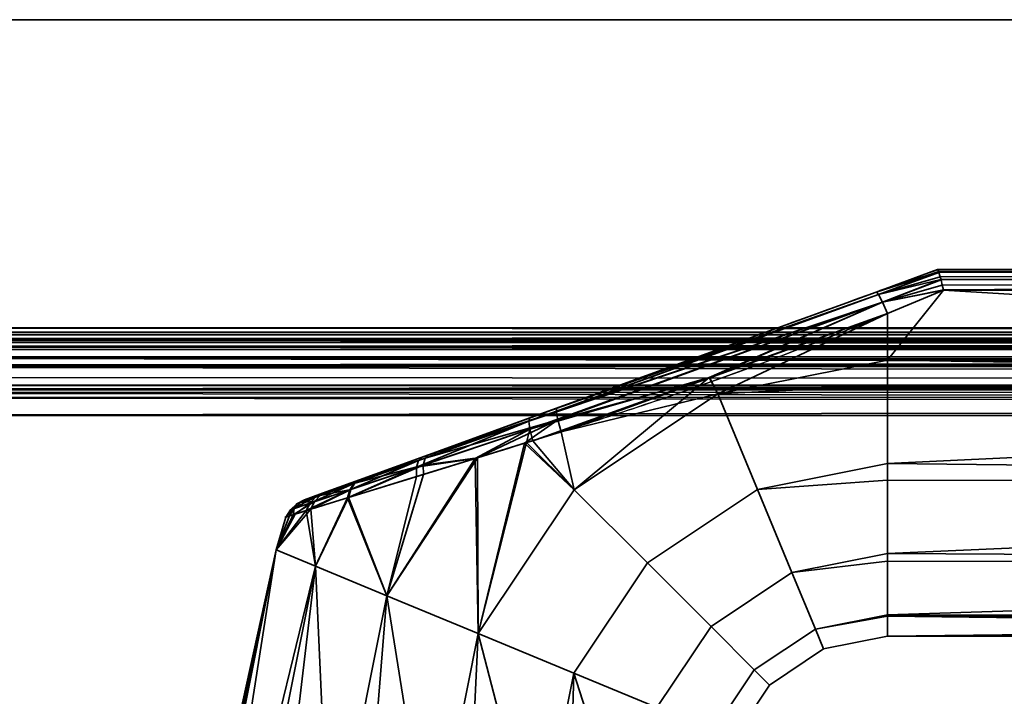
# Model space of a CAD drawing. Header units: millimetres. Extents: x -625 to 3725, y -115 to 86.
# Tile 79 of 256: x -371 to -312, y 45 to 86. Entities that reach past the tile are written whole.
import ezdxf

# ---------------------------------------------------------------- set-up
doc = ezdxf.new("R2010")
doc.units = ezdxf.units.MM
doc.layers.add('151', color=7, linetype='Continuous', true_color=0xffffff)

# ---------------------------------------------------------------- blocks, each defined once
blk = doc.blocks.new('UG_SURFACE_001')
at = {"layer": '151', "color": 252, "linetype": 'Continuous', "lineweight": 35}
for points in [[(-625, 86, 2237), (625, 86, 2237), (475, 86, 2087), (-475, 86, 2087)], [(625, -14, 2237), (625, 86, 2237), (-625, 86, 2237), (-625, -14, 2237)], [(-475, -14, 2087), (-475, 86, 2087), (475, 86, 2087), (475, -14, 2087)]]:
    blk.add_3dface(points, dxfattribs=at)
blk = doc.blocks.new('UG_SURFACE_038')
at = {"layer": '151', "color": 31, "linetype": 'Continuous', "lineweight": 35}
for points in [[(461.25, 67.25, 2071.25), (406.25, 67.25, 2016.25), (-406.25, 67.25, 2016.25), (-461.25, 67.25, 2071.25)], [(461.25, -17.75, 2071.25), (461.25, 67.25, 2071.25), (-461.25, 67.25, 2071.25), (-461.25, -17.75, 2071.25)], [(-404.723, 66.86, 2014.724), (-406.25, 67.25, 2016.25), (406.25, 67.25, 2016.25)], [(406.25, 67.25, 2016.25), (404.725, 66.849, 2014.725), (-404.723, 66.86, 2014.724)], [(-403.852, 66.638, 2013.852), (-404.723, 66.86, 2014.724), (404.725, 66.849, 2014.725)], [(-403.852, 66.638, 2013.852), (404.725, 66.849, 2014.725), (403.789, 66.603, 2013.789)], [(403.789, 66.603, 2013.789), (-403.351, 66.203, 2013.351), (-403.852, 66.638, 2013.852)], [(403.789, 66.603, 2013.789), (403.355, 66.2, 2013.355), (-403.351, 66.203, 2013.351)], [(-402.247, 65.245, 2012.247), (-403.351, 66.203, 2013.351), (403.355, 66.2, 2013.355)], [(-402.247, 65.245, 2012.247), (403.355, 66.2, 2013.355), (402.223, 65.149, 2012.223)], [(402.223, 65.149, 2012.223), (-402.213, 65.181, 2012.213), (-402.247, 65.245, 2012.247)], [(-401.497, 63.803, 2011.497), (-402.213, 65.181, 2012.213), (402.223, 65.149, 2012.223)], [(-401.497, 63.803, 2011.497), (402.223, 65.149, 2012.223), (402.093, 65.028, 2012.093)], [(402.093, 65.028, 2012.093), (-401.496, 63.795, 2011.496), (-401.497, 63.803, 2011.497)], [(402.093, 65.028, 2012.093), (401.522, 63.771, 2011.522), (-401.496, 63.795, 2011.496)], [(-401.496, 63.795, 2011.496), (401.522, 63.771, 2011.522), (401.423, 63.554, 2011.423)], [(401.423, 63.554, 2011.423), (-401.25, 62.25, 2011.25), (-401.496, 63.795, 2011.496)], [(401.423, 63.554, 2011.423), (401.25, 62.25, 2011.25), (-401.25, 62.25, 2011.25)], [(401.25, 62.25, 2011.25), (401.25, 5, 2011.25), (-401.25, 5, 2011.25), (-401.25, 62.25, 2011.25)]]:
    blk.add_3dface(points, dxfattribs=at)
blk = doc.blocks.new('UG_SURFACE_039')
at = {"layer": '151', "color": 7, "linetype": 'Continuous', "lineweight": 35}
for points in [[(461.25, 67.5, 2071.25), (-461.25, 67.5, 2071.25), (-461.25, 67.25, 2071.25), (461.25, 67.25, 2071.25)], [(406.25, 67.5, 2016.25), (-406.25, 67.5, 2016.25), (-461.25, 67.5, 2071.25), (461.25, 67.5, 2071.25)], [(-406.25, 67.5, 2016.25), (406.25, 67.5, 2016.25), (404.647, 67.091, 2014.647)], [(404.647, 67.091, 2014.647), (-404.649, 67.079, 2014.649), (-406.25, 67.5, 2016.25)], [(406.25, 67.25, 2016.25), (461.25, 67.25, 2071.25), (-461.25, 67.25, 2071.25), (-406.25, 67.25, 2016.25)], [(404.571, 66.96, 2014.571), (-406.25, 67.25, 2016.25), (-406.24, 67.25, 2016.24)], [(404.571, 66.96, 2014.571), (406.25, 67.25, 2016.25), (-406.25, 67.25, 2016.25)], [(-406.24, 67.25, 2016.24), (404.419, 66.868, 2014.419), (404.571, 66.96, 2014.571)], [(-406.24, 67.25, 2016.24), (-404.42, 66.81, 2014.42), (404.419, 66.868, 2014.419)], [(-403.666, 66.82, 2013.666), (-404.649, 67.079, 2014.649), (404.647, 67.091, 2014.647)], [(402.882, 65.946, 2012.882), (404.419, 66.868, 2014.419), (-404.42, 66.81, 2014.42)], [(402.882, 65.946, 2012.882), (-404.42, 66.81, 2014.42), (-403.976, 66.703, 2013.976)], [(-403.666, 66.82, 2013.666), (404.647, 67.091, 2014.647), (403.732, 66.857, 2013.732)], [(403.732, 66.857, 2013.732), (-403.211, 66.397, 2013.211), (-403.666, 66.82, 2013.666)], [(403.732, 66.857, 2013.732), (403.206, 66.401, 2013.206), (-403.211, 66.397, 2013.211)], [(-403.976, 66.703, 2013.976), (402.732, 65.757, 2012.732), (402.882, 65.946, 2012.882)], [(-403.976, 66.703, 2013.976), (-402.719, 65.773, 2012.719), (402.732, 65.757, 2012.732)], [(-403.211, 66.397, 2013.211), (403.206, 66.401, 2013.206), (402.046, 65.395, 2012.046)], [(402.046, 65.395, 2012.046), (-402.022, 65.294, 2012.022), (-403.211, 66.397, 2013.211)], [(401.894, 64.705, 2011.894), (-402.719, 65.773, 2012.719), (-402.658, 65.729, 2012.658)], [(401.894, 64.705, 2011.894), (402.732, 65.757, 2012.732), (-402.719, 65.773, 2012.719)], [(-402.658, 65.729, 2012.658), (401.632, 64.065, 2011.632), (401.894, 64.705, 2011.894)], [(-402.658, 65.729, 2012.658), (-401.807, 64.544, 2011.807), (401.632, 64.065, 2011.632)], [(402.046, 65.395, 2012.046), (402.011, 65.327, 2012.011), (-402.022, 65.294, 2012.022)], [(-401.885, 65.167, 2011.885), (-402.022, 65.294, 2012.022), (402.011, 65.327, 2012.011)], [(-401.885, 65.167, 2011.885), (402.011, 65.327, 2012.011), (401.26, 63.881, 2011.26)], [(401.26, 63.881, 2011.26), (-401.285, 63.847, 2011.285), (-401.885, 65.167, 2011.885)], [(-401.807, 64.544, 2011.807), (-401.635, 64.066, 2011.635), (401.632, 64.065, 2011.632)], [(401.424, 63.558, 2011.424), (-401.635, 64.066, 2011.635), (-401.367, 63.324, 2011.367)], [(401.424, 63.558, 2011.424), (401.632, 64.065, 2011.632), (-401.635, 64.066, 2011.635)], [(401.26, 63.881, 2011.26), (401.258, 63.872, 2011.258), (-401.285, 63.847, 2011.285)], [(-401.182, 63.619, 2011.182), (-401.285, 63.847, 2011.285), (401.258, 63.872, 2011.258)], [(-401.182, 63.619, 2011.182), (401.258, 63.872, 2011.258), (401, 62.25, 2011)], [(-401.367, 63.324, 2011.367), (401.25, 62.25, 2011.25), (401.424, 63.558, 2011.424)], [(-401.367, 63.324, 2011.367), (-401.25, 62.25, 2011.25), (401.25, 62.25, 2011.25)], [(401, 62.25, 2011), (-401, 62.25, 2011), (-401.182, 63.619, 2011.182)], [(401.25, 5, 2011.25), (401.25, 62.25, 2011.25), (-401.25, 62.25, 2011.25), (-401.25, 5, 2011.25)], [(-401, 5, 2011), (-401, 62.25, 2011), (401, 62.25, 2011), (401, 5, 2011)]]:
    blk.add_3dface(points, dxfattribs=at)
blk = doc.blocks.new('UG_SURFACE_051')
at = {"layer": '151', "color": 32, "linetype": 'Continuous', "lineweight": 35}
for points in [[(-319.684, 69.659, 1116.438), (-316, 71, 1115.949), (-316, 71, 1092.051), (-319.684, 69.659, 1091.562)], [(-319.684, 69.659, 1091.562), (-315.998, 71, 1092), (-315.93, 70.888, 1091.34)], [(-319.684, 69.659, 1091.562), (-316, 71, 1092.051), (-315.998, 71, 1092)], [(-315.93, 70.888, 1116.66), (-315.998, 71, 1116), (-319.684, 69.659, 1116.438)], [(-315.998, 71, 1116), (-316, 71, 1115.949), (-319.684, 69.659, 1116.438)], [(-319.684, 69.659, 1091.562), (-315.93, 70.888, 1091.34), (-315.919, 70.853, 1091.277)], [(-315.919, 70.853, 1116.723), (-315.93, 70.888, 1116.66), (-319.684, 69.659, 1116.438)], [(-221, 71, 1116), (-221, 71, 1092), (-316, 71, 1092.051), (-316, 71, 1115.949)], [(-221, 71, 1092), (-315.998, 71, 1092), (-316, 71, 1092.051)], [(-316, 71, 1115.949), (-315.998, 71, 1116), (-221, 71, 1116)], [(-315.93, 70.888, 1091.34), (-315.998, 71, 1092), (-221, 71, 1092)], [(-221, 71, 1116), (-315.998, 71, 1116), (-315.93, 70.888, 1116.66)], [(-221, 71, 1092), (-315.919, 70.853, 1091.277), (-315.93, 70.888, 1091.34)], [(-315.93, 70.888, 1116.66), (-315.919, 70.853, 1116.723), (-221, 71, 1116)], [(-315.913, 70.835, 1091.243), (-315.919, 70.853, 1091.277), (-221, 71, 1092)], [(-221, 71, 1116), (-315.919, 70.853, 1116.723), (-315.913, 70.835, 1116.757)], [(-221, 71, 1092), (-221, 70.847, 1091.236), (-315.913, 70.835, 1091.243)], [(-315.913, 70.835, 1116.757), (-221, 70.847, 1116.764), (-221, 71, 1116)], [(-315.919, 70.853, 1091.277), (-319.54, 69.517, 1090.73), (-319.684, 69.659, 1091.562)], [(-319.684, 69.659, 1116.438), (-319.54, 69.517, 1117.27), (-315.919, 70.853, 1116.723)], [(-319.54, 69.517, 1090.73), (-315.919, 70.853, 1091.277), (-315.913, 70.835, 1091.243)], [(-315.913, 70.835, 1116.757), (-315.919, 70.853, 1116.723), (-319.54, 69.517, 1117.27)], [(-319.54, 69.517, 1090.73), (-315.913, 70.835, 1091.243), (-315.831, 70.566, 1090.757)], [(-315.831, 70.566, 1117.244), (-315.913, 70.835, 1116.757), (-319.54, 69.517, 1117.27)], [(-319.54, 69.517, 1090.73), (-315.831, 70.566, 1090.757), (-315.794, 70.416, 1090.621)], [(-315.794, 70.416, 1117.379), (-315.831, 70.566, 1117.244), (-319.54, 69.517, 1117.27)], [(-315.794, 70.416, 1090.621), (-319.297, 69.056, 1090.051), (-319.54, 69.517, 1090.73)], [(-319.54, 69.517, 1117.27), (-319.297, 69.056, 1117.949), (-315.794, 70.416, 1117.379)], [(-319.297, 69.056, 1090.051), (-315.794, 70.416, 1090.621), (-315.79, 70.399, 1090.607)], [(-315.79, 70.399, 1117.393), (-315.794, 70.416, 1117.379), (-319.297, 69.056, 1117.949)], [(-319.297, 69.056, 1090.051), (-315.79, 70.399, 1090.607), (-315.711, 70.067, 1090.308)], [(-315.711, 70.067, 1117.692), (-315.79, 70.399, 1117.393), (-319.297, 69.056, 1117.949)], [(-315.831, 70.566, 1090.757), (-315.913, 70.835, 1091.243), (-221, 70.847, 1091.236)], [(-221, 70.846, 1116.768), (-221, 70.847, 1116.764), (-315.913, 70.835, 1116.757)], [(-221, 70.846, 1116.768), (-315.913, 70.835, 1116.757), (-315.831, 70.566, 1117.244)], [(-221, 70.847, 1091.236), (-315.794, 70.416, 1090.621), (-315.831, 70.566, 1090.757)], [(-315.831, 70.566, 1117.244), (-315.794, 70.416, 1117.379), (-221, 70.846, 1116.768)], [(-315.79, 70.399, 1090.607), (-315.794, 70.416, 1090.621), (-221, 70.847, 1091.236)], [(-221, 70.846, 1116.768), (-315.794, 70.416, 1117.379), (-315.79, 70.399, 1117.393)], [(-221, 70.847, 1091.236), (-221, 70.846, 1091.232), (-315.79, 70.399, 1090.607)], [(-221, 70.846, 1091.232), (-221, 70.415, 1090.589), (-315.79, 70.399, 1090.607)], [(-315.79, 70.399, 1117.393), (-221, 70.415, 1117.411), (-221, 70.846, 1116.768)], [(-315.711, 70.067, 1090.308), (-315.79, 70.399, 1090.607), (-221, 70.415, 1090.589)], [(-221, 70.41, 1117.419), (-221, 70.415, 1117.411), (-315.79, 70.399, 1117.393)], [(-221, 70.41, 1117.419), (-315.79, 70.399, 1117.393), (-315.711, 70.067, 1117.692)], [(-221, 70.415, 1090.589), (-315.65, 69.783, 1090.16), (-315.711, 70.067, 1090.308)], [(-315.711, 70.067, 1117.692), (-315.65, 69.783, 1117.84), (-221, 70.41, 1117.419)], [(-315.647, 69.769, 1090.154), (-315.65, 69.783, 1090.16), (-221, 70.415, 1090.589)], [(-221, 70.41, 1117.419), (-315.65, 69.783, 1117.84), (-315.647, 69.769, 1117.846)], [(-221, 70.415, 1090.589), (-221, 70.41, 1090.581), (-315.647, 69.769, 1090.154)], [(-221, 70.41, 1090.581), (-221, 69.769, 1090.154), (-315.647, 69.769, 1090.154)], [(-315.647, 69.769, 1117.846), (-221, 69.769, 1117.846), (-221, 70.41, 1117.419)], [(-315.711, 70.067, 1090.308), (-315.65, 69.783, 1090.16), (-319.297, 69.056, 1090.051)], [(-319.297, 69.056, 1117.949), (-315.65, 69.783, 1117.84), (-315.711, 70.067, 1117.692)], [(-319.297, 69.056, 1090.051), (-315.65, 69.783, 1090.16), (-315.647, 69.769, 1090.154)], [(-315.647, 69.769, 1117.846), (-315.65, 69.783, 1117.84), (-319.297, 69.056, 1117.949)], [(-315.647, 69.769, 1090.154), (-319, 68.361, 1089.648), (-319.297, 69.056, 1090.051)], [(-319.297, 69.056, 1117.949), (-319, 68.361, 1118.352), (-315.647, 69.769, 1117.846)], [(-221, 64.025, 1089), (-319, 65.568, 1089.082), (-315.647, 69.769, 1090.154)], [(-319, 65.568, 1089.082), (-319, 68.361, 1089.648), (-315.647, 69.769, 1090.154)], [(-315.647, 69.769, 1117.846), (-319, 65.568, 1118.918), (-221, 64.025, 1119)], [(-315.647, 69.769, 1117.846), (-319, 68.361, 1118.352), (-319, 65.568, 1118.918)], [(-221, 64.025, 1119), (-221, 69.769, 1117.846), (-315.647, 69.769, 1117.846)], [(-315.647, 69.769, 1090.154), (-221, 69.769, 1090.154), (-221, 64.025, 1089)], [(-319.54, 69.517, 1090.73), (-340.513, 61.9, 1091.085), (-340.451, 62.1, 1091.876)], [(-340.513, 61.9, 1091.085), (-319.54, 69.517, 1090.73), (-319.297, 69.056, 1090.051)], [(-340.451, 62.1, 1091.876), (-319.684, 69.659, 1091.562), (-319.54, 69.517, 1090.73)], [(-338.834, 62.689, 1116.361), (-319.684, 69.659, 1116.438), (-319.684, 69.659, 1091.562), (-340.451, 62.1, 1091.876)], [(-319.297, 69.056, 1117.949), (-319.54, 69.517, 1117.27), (-338.864, 62.488, 1117.182)], [(-338.834, 62.689, 1116.361), (-338.864, 62.488, 1117.182), (-319.54, 69.517, 1117.27)], [(-319.54, 69.517, 1117.27), (-319.684, 69.659, 1116.438), (-338.834, 62.689, 1116.361)], [(-319.297, 69.056, 1090.051), (-340.449, 61.419, 1090.427), (-340.513, 61.9, 1091.085)], [(-340.449, 61.419, 1090.427), (-319.297, 69.056, 1090.051), (-329.691, 64.529, 1089.831)], [(-338.864, 62.488, 1117.182), (-338.767, 61.986, 1117.857), (-319.297, 69.056, 1117.949)], [(-319.297, 69.056, 1117.949), (-338.767, 61.986, 1117.857), (-329.655, 64.501, 1118.304)], [(-319.297, 69.056, 1090.051), (-319, 68.361, 1089.648), (-329.691, 64.529, 1089.831)], [(-329.655, 64.501, 1118.304), (-319, 68.361, 1118.352), (-319.297, 69.056, 1117.949)], [(-329.167, 63.546, 1089.082), (-329.691, 64.529, 1089.831), (-319, 68.361, 1089.648)], [(-319, 68.361, 1118.352), (-329.655, 64.501, 1118.304), (-329.167, 63.546, 1118.918)], [(-319, 68.361, 1089.648), (-319, 65.568, 1089.082), (-329.167, 63.546, 1089.082)], [(-329.167, 63.546, 1118.918), (-319, 65.568, 1118.918), (-319, 68.361, 1118.352)], [(-329.167, 63.546, 1089.082), (-319, 65.568, 1089.082), (-319, 64.051, 1089.242)], [(-319, 64.051, 1118.758), (-319, 65.568, 1118.918), (-329.167, 63.546, 1118.918)], [(-221, 64.025, 1089), (-319, 64.051, 1089.242), (-319, 65.568, 1089.082)], [(-319, 65.568, 1118.918), (-319, 64.051, 1118.758), (-221, 64.025, 1119)], [(-329.691, 64.529, 1089.831), (-340.272, 60.737, 1090.011), (-340.449, 61.419, 1090.427)], [(-337.786, 57.786, 1089.082), (-340.272, 60.737, 1090.011), (-329.691, 64.529, 1089.831)], [(-338.767, 61.986, 1117.857), (-338.559, 61.275, 1118.263), (-329.655, 64.501, 1118.304)], [(-329.167, 63.546, 1118.918), (-329.655, 64.501, 1118.304), (-338.559, 61.275, 1118.263)], [(-329.691, 64.529, 1089.831), (-329.167, 63.546, 1089.082), (-337.786, 57.786, 1089.082)], [(-329.167, 63.546, 1118.918), (-326.793, 57.815, 1118.266), (-319, 59.365, 1118.266), (-319, 64.051, 1118.758)], [(-319, 64.051, 1089.242), (-319, 59.365, 1089.734), (-326.793, 57.815, 1089.734), (-329.167, 63.546, 1089.082)], [(-221, 64.025, 1119), (-319, 64.051, 1118.758), (-319, 59.365, 1118.266)], [(-319, 59.365, 1089.734), (-319, 64.051, 1089.242), (-221, 64.025, 1089)], [(-319, 59.365, 1118.266), (-221, 58.277, 1117.865), (-221, 64.025, 1119)], [(-221, 64.025, 1089), (-221, 58.277, 1090.135), (-319, 59.365, 1089.734)], [(-338.559, 61.275, 1118.263), (-337.786, 57.786, 1118.918), (-329.167, 63.546, 1118.918)], [(-326.793, 57.815, 1089.734), (-333.4, 53.4, 1089.734), (-337.786, 57.786, 1089.082), (-329.167, 63.546, 1089.082)], [(-329.167, 63.546, 1118.918), (-337.786, 57.786, 1118.918), (-333.4, 53.4, 1118.266), (-326.793, 57.815, 1118.266)], [(-350.598, 58.407, 1111.613), (-346.515, 59.894, 1114.336), (-338.834, 62.689, 1116.361), (-346.899, 59.754, 1093.847)], [(-338.834, 62.689, 1116.361), (-340.451, 62.1, 1091.876), (-346.899, 59.754, 1093.847)], [(-338.864, 62.488, 1117.182), (-338.834, 62.689, 1116.361), (-346.515, 59.894, 1114.336)], [(-346.899, 59.754, 1093.847), (-340.451, 62.1, 1091.876), (-340.513, 61.9, 1091.085)], [(-346.515, 59.894, 1114.336), (-346.729, 59.687, 1114.964), (-338.864, 62.488, 1117.182)], [(-338.767, 61.986, 1117.857), (-338.864, 62.488, 1117.182), (-346.729, 59.687, 1114.964)], [(-340.513, 61.9, 1091.085), (-340.449, 61.419, 1090.427), (-347.244, 59.141, 1092.691)], [(-347.244, 59.141, 1092.691), (-347.125, 59.546, 1093.233), (-340.513, 61.9, 1091.085)], [(-347.244, 59.141, 1092.691), (-340.449, 61.419, 1090.427), (-343.726, 59.671, 1091.138)], [(-340.513, 61.9, 1091.085), (-347.125, 59.546, 1093.233), (-346.899, 59.754, 1093.847)], [(-338.767, 61.986, 1117.857), (-346.836, 59.278, 1115.516), (-343.592, 59.716, 1116.839)], [(-346.729, 59.687, 1114.964), (-346.836, 59.278, 1115.516), (-338.767, 61.986, 1117.857)], [(-340.651, 60.62, 1090.135), (-343.726, 59.671, 1091.138), (-340.449, 61.419, 1090.427)], [(-343.592, 59.716, 1116.839), (-340.761, 60.593, 1117.64), (-338.767, 61.986, 1117.857)], [(-340.761, 60.593, 1117.64), (-338.559, 61.275, 1118.263), (-338.767, 61.986, 1117.857)], [(-340.449, 61.419, 1090.427), (-340.272, 60.737, 1090.011), (-340.651, 60.62, 1090.135)], [(-338.559, 61.275, 1118.263), (-340.761, 60.593, 1117.64), (-337.786, 57.786, 1118.918)], [(-343.546, 49.167, 1089.082), (-343.726, 59.671, 1091.138), (-340.651, 60.62, 1090.135)], [(-340.761, 60.593, 1117.64), (-343.592, 59.716, 1116.839), (-343.546, 49.167, 1118.918)], [(-340.651, 60.62, 1090.135), (-337.786, 57.786, 1089.082), (-343.546, 49.167, 1089.082)], [(-343.546, 49.167, 1118.918), (-337.786, 57.786, 1118.918), (-340.761, 60.593, 1117.64)], [(-337.786, 57.786, 1089.082), (-340.651, 60.62, 1090.135), (-340.272, 60.737, 1090.011)], [(-346.899, 59.754, 1093.847), (-352.619, 57.672, 1109.074), (-350.598, 58.407, 1111.613)], [(-352.619, 57.672, 1109.074), (-346.899, 59.754, 1093.847), (-350.654, 58.387, 1096.441)], [(-350.598, 58.407, 1111.613), (-350.941, 58.186, 1112.056), (-346.729, 59.687, 1114.964)], [(-346.836, 59.278, 1115.516), (-346.729, 59.687, 1114.964), (-350.941, 58.186, 1112.056)], [(-350.654, 58.387, 1096.441), (-346.899, 59.754, 1093.847), (-347.125, 59.546, 1093.233)], [(-346.729, 59.687, 1114.964), (-346.515, 59.894, 1114.336), (-350.598, 58.407, 1111.613)], [(-349.026, 51.437, 1116.99), (-343.592, 59.716, 1116.839), (-346.82, 58.716, 1115.926)], [(-343.592, 59.716, 1116.839), (-349.026, 51.437, 1116.99), (-343.546, 49.167, 1118.918)], [(-343.546, 49.167, 1089.082), (-349.026, 51.437, 1091.01), (-343.726, 59.671, 1091.138)], [(-347.241, 58.586, 1092.285), (-343.726, 59.671, 1091.138), (-349.026, 51.437, 1091.01)], [(-343.726, 59.671, 1091.138), (-347.241, 58.586, 1092.285), (-347.244, 59.141, 1092.691)], [(-346.836, 59.278, 1115.516), (-346.82, 58.716, 1115.926), (-343.592, 59.716, 1116.839)], [(-351.387, 57.308, 1095.278), (-351.25, 57.795, 1095.602), (-347.244, 59.141, 1092.691)], [(-347.244, 59.141, 1092.691), (-347.241, 58.586, 1092.285), (-351.387, 57.308, 1095.278)], [(-351.325, 57.327, 1112.784), (-346.82, 58.716, 1115.926), (-346.836, 59.278, 1115.516)], [(-346.836, 59.278, 1115.516), (-351.191, 57.815, 1112.458), (-351.325, 57.327, 1112.784)], [(-347.125, 59.546, 1093.233), (-347.244, 59.141, 1092.691), (-351.25, 57.795, 1095.602)], [(-351.25, 57.795, 1095.602), (-350.999, 58.166, 1096.001), (-347.125, 59.546, 1093.233)], [(-350.941, 58.186, 1112.056), (-351.191, 57.815, 1112.458), (-346.836, 59.278, 1115.516)], [(-347.125, 59.546, 1093.233), (-350.999, 58.166, 1096.001), (-350.654, 58.387, 1096.441)], [(-326.793, 57.815, 1089.734), (-319, 59.365, 1089.734), (-319, 58.376, 1090.305)], [(-319, 58.376, 1117.695), (-319, 59.365, 1118.266), (-326.793, 57.815, 1118.266)], [(-221, 58.277, 1090.135), (-319, 58.376, 1090.305), (-319, 59.365, 1089.734)], [(-319, 59.365, 1118.266), (-319, 58.376, 1117.695), (-221, 58.277, 1117.865)], [(-351.387, 57.308, 1095.278), (-347.241, 58.586, 1092.285), (-349.026, 51.437, 1091.01)], [(-349.026, 51.437, 1116.99), (-346.82, 58.716, 1115.926), (-351.325, 57.327, 1112.784)], [(-350.654, 58.387, 1096.441), (-352.872, 57.58, 1099.384), (-353.967, 57.181, 1102.998), (-353.758, 57.257, 1106.238)], [(-353.758, 57.257, 1106.238), (-352.619, 57.672, 1109.074), (-350.654, 58.387, 1096.441)], [(-350.999, 58.166, 1096.001), (-351.25, 57.795, 1095.602), (-353.628, 56.992, 1098.879)], [(-353.628, 56.992, 1098.879), (-353.291, 57.348, 1099.121), (-350.999, 58.166, 1096.001)], [(-350.999, 58.166, 1096.001), (-353.291, 57.348, 1099.121), (-352.872, 57.58, 1099.384)], [(-352.619, 57.672, 1109.074), (-353.03, 57.441, 1109.363), (-350.941, 58.186, 1112.056)], [(-351.191, 57.815, 1112.458), (-350.941, 58.186, 1112.056), (-353.03, 57.441, 1109.363)], [(-352.872, 57.58, 1099.384), (-350.654, 58.387, 1096.441), (-350.999, 58.166, 1096.001)], [(-350.941, 58.186, 1112.056), (-350.598, 58.407, 1111.613), (-352.619, 57.672, 1109.074)], [(-326.793, 57.815, 1118.266), (-324.726, 52.824, 1115.147), (-319, 53.963, 1115.147), (-319, 58.376, 1117.695)], [(-319, 58.376, 1090.305), (-319, 53.963, 1092.853), (-324.726, 52.824, 1092.853), (-326.793, 57.815, 1089.734)], [(-221, 58.277, 1117.865), (-319, 58.376, 1117.695), (-319, 53.963, 1115.147)], [(-319, 53.963, 1092.853), (-319, 58.376, 1090.305), (-221, 58.277, 1090.135)], [(-319, 53.963, 1115.147), (-221, 53.402, 1114.615), (-221, 58.277, 1117.865)], [(-221, 58.277, 1090.135), (-221, 53.402, 1093.385), (-319, 53.963, 1092.853)], [(-353.291, 57.348, 1099.121), (-353.628, 56.992, 1098.879), (-354.805, 56.594, 1102.889)], [(-354.805, 56.594, 1102.889), (-354.425, 56.943, 1102.941), (-353.291, 57.348, 1099.121)], [(-353.291, 57.348, 1099.121), (-354.425, 56.943, 1102.941), (-353.967, 57.181, 1102.998)], [(-353.758, 57.257, 1106.238), (-354.209, 57.02, 1106.364), (-353.03, 57.441, 1109.363)], [(-353.357, 57.084, 1109.63), (-353.03, 57.441, 1109.363), (-354.209, 57.02, 1106.364)], [(-353.967, 57.181, 1102.998), (-352.872, 57.58, 1099.384), (-353.291, 57.348, 1099.121)], [(-353.858, 56.541, 1098.674), (-353.628, 56.992, 1098.879), (-351.25, 57.795, 1095.602)], [(-351.25, 57.795, 1095.602), (-351.387, 57.308, 1095.278), (-353.858, 56.541, 1098.674)], [(-353.858, 56.541, 1098.674), (-351.387, 57.308, 1095.278), (-353.308, 53.211, 1095.183)], [(-353.03, 57.441, 1109.363), (-352.619, 57.672, 1109.074), (-353.758, 57.257, 1106.238)], [(-353.576, 56.629, 1109.854), (-351.325, 57.327, 1112.784), (-351.191, 57.815, 1112.458)], [(-351.191, 57.815, 1112.458), (-353.357, 57.084, 1109.63), (-353.576, 56.629, 1109.854)], [(-353.308, 53.211, 1112.817), (-351.325, 57.327, 1112.784), (-353.576, 56.629, 1109.854)], [(-353.03, 57.441, 1109.363), (-353.357, 57.084, 1109.63), (-351.191, 57.815, 1112.458)], [(-351.325, 57.327, 1112.784), (-353.308, 53.211, 1112.817), (-349.026, 51.437, 1116.99)], [(-349.026, 51.437, 1091.01), (-353.308, 53.211, 1095.183), (-351.387, 57.308, 1095.278)], [(-333.4, 53.4, 1089.734), (-337.815, 46.793, 1089.734), (-343.546, 49.167, 1089.082), (-337.786, 57.786, 1089.082)], [(-337.786, 57.786, 1118.918), (-343.546, 49.167, 1118.918), (-337.815, 46.793, 1118.266), (-333.4, 53.4, 1118.266)], [(-324.726, 52.824, 1092.853), (-329.58, 49.58, 1092.853), (-333.4, 53.4, 1089.734), (-326.793, 57.815, 1089.734)], [(-326.793, 57.815, 1118.266), (-333.4, 53.4, 1118.266), (-329.58, 49.58, 1115.147), (-324.726, 52.824, 1115.147)], [(-354.516, 56.335, 1100.914), (-354.805, 56.594, 1102.889), (-353.628, 56.992, 1098.879)], [(-354.425, 56.943, 1102.941), (-354.805, 56.594, 1102.889), (-354.581, 56.67, 1106.481)], [(-353.357, 57.084, 1109.63), (-354.581, 56.67, 1106.481), (-354.647, 56.295, 1107.104)], [(-354.647, 56.295, 1107.104), (-353.576, 56.629, 1109.854), (-353.357, 57.084, 1109.63)], [(-354.209, 57.02, 1106.364), (-354.581, 56.67, 1106.481), (-353.357, 57.084, 1109.63)], [(-354.581, 56.67, 1106.481), (-354.209, 57.02, 1106.364), (-354.425, 56.943, 1102.941)], [(-353.628, 56.992, 1098.879), (-353.858, 56.541, 1098.674), (-354.516, 56.335, 1100.914)], [(-353.967, 57.181, 1102.998), (-354.425, 56.943, 1102.941), (-354.209, 57.02, 1106.364)], [(-354.209, 57.02, 1106.364), (-353.758, 57.257, 1106.238), (-353.967, 57.181, 1102.998)], [(-355.652, 54.182, 1107.119), (-353.308, 53.211, 1112.817), (-353.576, 56.629, 1109.854)], [(-353.576, 56.629, 1109.854), (-354.647, 56.295, 1107.104), (-355.652, 54.182, 1107.119)], [(-355.652, 54.182, 1100.881), (-354.516, 56.335, 1100.914), (-353.858, 56.541, 1098.674)], [(-353.858, 56.541, 1098.674), (-353.308, 53.211, 1095.183), (-355.652, 54.182, 1100.881)], [(-355.084, 56.158, 1102.843), (-354.516, 56.335, 1100.914), (-355.652, 54.182, 1100.881)], [(-355.652, 54.182, 1107.119), (-354.647, 56.295, 1107.104), (-354.85, 56.231, 1106.582)], [(-355.652, 54.182, 1107.119), (-354.85, 56.231, 1106.582), (-355.084, 56.158, 1102.843)], [(-355.084, 56.158, 1102.843), (-355.652, 54.182, 1100.881), (-355.652, 54.182, 1107.119)], [(-355.084, 56.158, 1102.843), (-354.85, 56.231, 1106.582), (-354.581, 56.67, 1106.481)], [(-354.581, 56.67, 1106.481), (-354.805, 56.594, 1102.889), (-355.084, 56.158, 1102.843)], [(-354.516, 56.335, 1100.914), (-355.084, 56.158, 1102.843), (-354.805, 56.594, 1102.889)], [(-354.581, 56.67, 1106.481), (-354.85, 56.231, 1106.582), (-354.647, 56.295, 1107.104)], [(-355.652, 54.182, 1100.881), (-358.672, 39, 1100.881), (-359, 39, 1104)], [(-359, 39, 1104), (-355.652, 54.182, 1107.119), (-355.652, 54.182, 1100.881)], [(-359, 39, 1104), (-358.836, 39, 1105.559), (-355.652, 54.182, 1107.119)], [(-358.836, 39, 1105.559), (-358.672, 39, 1107.119), (-355.652, 54.182, 1107.119)], [(-353.308, 53.211, 1112.817), (-355.652, 54.182, 1107.119), (-358.672, 39, 1107.119), (-356.766, 39, 1111.4)], [(-358.041, 39, 1099.465), (-358.672, 39, 1100.881), (-355.652, 54.182, 1100.881)], [(-355.652, 54.182, 1100.881), (-353.308, 53.211, 1095.183), (-356.135, 39, 1095.183), (-358.041, 39, 1099.465)], [(-324.726, 52.824, 1092.853), (-319, 53.963, 1092.853), (-319, 53.516, 1093.467)], [(-319, 53.516, 1114.532), (-319, 53.963, 1115.147), (-324.726, 52.824, 1115.147)], [(-221, 53.402, 1093.385), (-319, 53.516, 1093.467), (-319, 53.963, 1092.853)], [(-319, 53.963, 1115.147), (-319, 53.516, 1114.532), (-221, 53.402, 1114.615)], [(-356.766, 39, 1111.4), (-356.135, 39, 1112.817), (-353.308, 53.211, 1112.817)], [(-353.308, 53.211, 1112.817), (-356.135, 39, 1112.817), (-352.652, 39, 1115.953)], [(-354.983, 39, 1094.146), (-356.135, 39, 1095.183), (-353.308, 53.211, 1095.183)], [(-353.308, 53.211, 1095.183), (-349.026, 51.437, 1091.01), (-351.5, 39, 1091.01), (-354.983, 39, 1094.146)], [(-352.652, 39, 1115.953), (-351.5, 39, 1116.99), (-349.026, 51.437, 1116.99), (-353.308, 53.211, 1112.817)], [(-329.58, 49.58, 1092.853), (-332.824, 44.726, 1092.853), (-337.815, 46.793, 1089.734), (-333.4, 53.4, 1089.734)], [(-333.4, 53.4, 1118.266), (-337.815, 46.793, 1118.266), (-332.824, 44.726, 1115.147), (-329.58, 49.58, 1115.147)], [(-324.726, 52.824, 1115.147), (-323.323, 49.437, 1110.101), (-319, 50.297, 1110.101), (-319, 53.516, 1114.532)], [(-319, 53.516, 1093.467), (-319, 50.297, 1097.899), (-323.323, 49.437, 1097.899), (-324.726, 52.824, 1092.853)], [(-221, 53.402, 1114.615), (-319, 53.516, 1114.532), (-319, 50.297, 1110.101)], [(-319, 50.297, 1097.899), (-319, 53.516, 1093.467), (-221, 53.402, 1093.385)], [(-319, 50.297, 1110.101), (-221, 50.144, 1109.746), (-221, 53.402, 1114.615)], [(-319, 50.297, 1097.899), (-221, 53.402, 1093.385), (-221, 50.144, 1098.254)], [(-323.323, 49.437, 1097.899), (-326.988, 46.988, 1097.899), (-329.58, 49.58, 1092.853), (-324.726, 52.824, 1092.853)], [(-324.726, 52.824, 1115.147), (-329.58, 49.58, 1115.147), (-326.988, 46.988, 1110.101), (-323.323, 49.437, 1110.101)], [(-349.026, 51.437, 1116.99), (-351.5, 39, 1116.99), (-347.043, 39, 1118.439)], [(-350.025, 39, 1090.53), (-351.5, 39, 1091.01), (-349.026, 51.437, 1091.01)], [(-349.026, 51.437, 1091.01), (-343.546, 49.167, 1089.082), (-345.568, 39, 1089.082), (-350.025, 39, 1090.53)], [(-347.043, 39, 1118.439), (-345.568, 39, 1118.918), (-343.546, 49.167, 1118.918), (-349.026, 51.437, 1116.99)], [(-323.323, 49.437, 1097.899), (-319, 50.297, 1097.899), (-319, 50.218, 1098.27)], [(-319, 50.218, 1109.73), (-319, 50.297, 1110.101), (-323.323, 49.437, 1110.101)], [(-323.323, 49.437, 1110.101), (-322.827, 48.239, 1104), (-319, 49, 1104), (-319, 50.218, 1109.73)], [(-319, 50.218, 1098.27), (-319, 49, 1104), (-322.827, 48.239, 1104), (-323.323, 49.437, 1097.899)], [(-221, 50.144, 1098.254), (-319, 50.218, 1098.27), (-319, 50.297, 1097.899)], [(-319, 50.297, 1110.101), (-319, 50.218, 1109.73), (-221, 50.144, 1109.746)], [(-221, 50.144, 1109.746), (-319, 50.218, 1109.73), (-319, 49, 1104)], [(-221, 49, 1104), (-319, 49, 1104), (-319, 50.218, 1098.27)], [(-319, 50.218, 1098.27), (-221, 50.144, 1098.254), (-221, 49, 1104)], [(-319, 49, 1104), (-221, 49, 1104), (-221, 50.144, 1109.746)], [(-343.546, 49.167, 1118.918), (-345.568, 39, 1118.918), (-340.907, 39, 1118.428)], [(-344.026, 39, 1089.244), (-345.568, 39, 1089.082), (-343.546, 49.167, 1089.082)], [(-343.546, 49.167, 1089.082), (-337.815, 46.793, 1089.734), (-339.365, 39, 1089.734), (-344.026, 39, 1089.244)], [(-340.907, 39, 1118.428), (-339.365, 39, 1118.266), (-337.815, 46.793, 1118.266), (-343.546, 49.167, 1118.918)], [(-326.988, 46.988, 1097.899), (-329.437, 43.323, 1097.899), (-332.824, 44.726, 1092.853), (-329.58, 49.58, 1092.853)], [(-329.58, 49.58, 1115.147), (-332.824, 44.726, 1115.147), (-329.437, 43.323, 1110.101), (-326.988, 46.988, 1110.101)], [(-322.827, 48.239, 1104), (-326.071, 46.071, 1104), (-326.988, 46.988, 1097.899), (-323.323, 49.437, 1097.899)], [(-323.323, 49.437, 1110.101), (-326.988, 46.988, 1110.101), (-326.071, 46.071, 1104), (-322.827, 48.239, 1104)], [(-337.815, 46.793, 1118.266), (-339.365, 39, 1118.266), (-335.306, 39, 1115.923)], [(-338.022, 39, 1090.51), (-339.365, 39, 1089.734), (-337.815, 46.793, 1089.734)], [(-337.815, 46.793, 1089.734), (-332.824, 44.726, 1092.853), (-333.963, 39, 1092.853), (-338.022, 39, 1090.51)], [(-335.306, 39, 1115.923), (-333.963, 39, 1115.147), (-332.824, 44.726, 1115.147), (-337.815, 46.793, 1118.266)], [(-326.071, 46.071, 1104), (-328.239, 42.827, 1104), (-329.437, 43.323, 1097.899), (-326.988, 46.988, 1097.899)], [(-326.988, 46.988, 1110.101), (-329.437, 43.323, 1110.101), (-328.239, 42.827, 1104), (-326.071, 46.071, 1104)]]:
    blk.add_3dface(points, dxfattribs=at)

msp = doc.modelspace()

# ---------------------------------------------------------------- linework, layer by layer
at = {"layer": '151', "color": 251, "linetype": 'Continuous', "lineweight": -3, "true_color": 0x636466}
for p, q in [((625, 86, 2237), (-625, 86, 2237)), ((-475, 86, 2087), (475, 86, 2087)), ((-316, 71, 1115.949), (-316, 71, 1092.051)), ((-221, 71, 1092), (-315.998, 71, 1092)), ((-315.998, 71, 1116), (-221, 71, 1116)), ((-315.647, 69.769, 1090.154), (-221, 69.769, 1090.154)), ((-221, 69.769, 1117.846), (-315.647, 69.769, 1117.846)), ((461.25, 67.5, 2071.25), (-461.25, 67.5, 2071.25)), ((406.25, 67.5, 2016.25), (-406.25, 67.5, 2016.25)), ((406.25, 67.5, 2016.25), (-406.25, 67.5, 2016.25)), ((461.25, 67.25, 2071.25), (-461.25, 67.25, 2071.25)), ((461.25, 67.25, 2071.25), (-461.25, 67.25, 2071.25)), ((406.25, 67.25, 2016.25), (-406.25, 67.25, 2016.25)), ((401.25, 62.25, 2011.25), (-401.25, 62.25, 2011.25)), ((401.25, 62.25, 2011.25), (-401.25, 62.25, 2011.25)), ((401, 62.25, 2011), (-401, 62.25, 2011))]:
    msp.add_line(p, q, dxfattribs=at)
at = {"layer": '151', "color": 251, "linetype": 'Continuous', "lineweight": -3, "true_color": 0x636466, "extrusion": (0.934658, 0.340188, 0.103375)}
msp.add_arc((172.797, 1114.305, -162.258), 2, 285.85564, 0, dxfattribs=at)
at = {"layer": '151', "color": 251, "linetype": 'Continuous', "lineweight": -3, "true_color": 0x636466, "extrusion": (0.934658, 0.340188, -0.103375)}
msp.add_arc((172.797, 1081.866, -390.51), 2, 0, 74.14436, dxfattribs=at)
at = {"layer": '151', "color": 251, "linetype": 'Continuous', "lineweight": -3, "true_color": 0x636466, "extrusion": (1, 0, 0)}
msp.add_arc((64, 1104, -319), 15, 73.09721, 286.90279, dxfattribs=at)
at = {"layer": '151', "color": 251, "linetype": 'Continuous', "lineweight": -3, "true_color": 0x636466, "extrusion": (-0.34202, 0.939693, 0)}
for start_param, end_param in [(1.165933, 1.275787), (5.007398, 5.117253)]:
    msp.add_ellipse((-330.069, 65.879, 1104), major_axis=(35.717, 13), ratio=0.34202, start_param=start_param, end_param=end_param, dxfattribs=at)
at = {"layer": '151', "color": 251, "linetype": 'Continuous', "lineweight": -3, "true_color": 0x636466, "extrusion": (0.387206, -0.921993, 0)}
for start_param, end_param in [(5.007398, 5.10718), (1.176005, 1.275787)]:
    msp.add_ellipse((-329.385, 64, 1104), major_axis=(35.717, 15), ratio=0.387206, start_param=start_param, end_param=end_param, dxfattribs=at)
at = {"layer": '151', "color": 251, "linetype": 'Continuous', "lineweight": -3, "true_color": 0x636466}
for points in [[(-316, 71, 1115.949), (-316, 71, 1115.966), (-315.999, 71, 1115.983), (-315.998, 71, 1116)], [(-315.998, 71, 1092), (-315.999, 71, 1092.017), (-316, 71, 1092.034), (-316, 71, 1092.051)], [(-315.647, 69.769, 1090.154), (-315.794, 70.484, 1090.452), (-315.939, 71, 1091.202), (-315.998, 71, 1092)], [(-315.998, 71, 1116), (-315.939, 71, 1116.798), (-315.794, 70.484, 1117.548), (-315.647, 69.769, 1117.846)], [(406.25, 67.25, 2016.25), (135.417, 67.25, 2016.25), (-135.417, 67.25, 2016.25), (-406.25, 67.25, 2016.25)]]:
    msp.add_open_spline(points, degree=3, dxfattribs=at)
for points, knots in [([(-319.684, 69.659, 1091.562), (-323.015, 68.447, 1091.193), (-326.341, 67.236, 1091.147), (-332.993, 64.815, 1091.18), (-336.318, 63.605, 1091.261), (-341.297, 61.793, 1091.991), (-342.945, 61.193, 1092.344), (-346.126, 60.035, 1093.416), (-347.685, 59.467, 1094.149), (-350.466, 58.456, 1096.12), (-351.71, 58.003, 1097.38), (-353.049, 57.515, 1099.658), (-353.405, 57.386, 1100.478), (-353.886, 57.211, 1102.174), (-354.016, 57.163, 1103.077), (-354.024, 57.16, 1105.753), (-353.522, 57.343, 1107.522), (-351.736, 57.993, 1110.592), (-350.492, 58.446, 1111.855), (-347.717, 59.456, 1113.833), (-346.159, 60.023, 1114.57), (-342.979, 61.18, 1115.648), (-341.346, 61.775, 1116), (-336.371, 63.585, 1116.735), (-333.023, 64.804, 1116.82), (-326.354, 67.231, 1116.853), (-323.02, 68.445, 1116.807), (-319.684, 69.659, 1116.438)], [0, 0, 0, 0, 0.125, 0.125, 0.25, 0.25, 0.3125, 0.3125, 0.375, 0.375, 0.4375, 0.4375, 0.46875, 0.46875, 0.5, 0.5, 0.5625, 0.5625, 0.625, 0.625, 0.6875, 0.6875, 0.75, 0.75, 0.875, 0.875, 1, 1, 1, 1]), ([(-319, 68.361, 1118.352), (-320.743, 67.644, 1118.57), (-322.491, 66.939, 1118.681), (-326.001, 65.574, 1118.808), (-327.765, 64.916, 1118.824), (-331.311, 63.651, 1118.792), (-333.093, 63.044, 1118.744), (-336.671, 61.87, 1118.509), (-338.477, 61.297, 1118.319), (-342.031, 60.188, 1117.666), (-343.776, 59.651, 1117.205), (-347.153, 58.613, 1115.848), (-348.777, 58.114, 1114.949), (-351.635, 57.232, 1112.627), (-352.887, 56.843, 1111.181), (-354.644, 56.296, 1107.833), (-355.134, 56.142, 1105.944), (-355.146, 56.139, 1103.1), (-355.029, 56.175, 1102.138), (-354.58, 56.316, 1100.311), (-354.247, 56.419, 1099.43), (-353.38, 56.69, 1097.744), (-352.862, 56.851, 1096.968), (-351.678, 57.218, 1095.534), (-351.008, 57.426, 1094.873), (-348.876, 58.084, 1093.114), (-347.255, 58.582, 1092.203), (-343.886, 59.617, 1090.83), (-342.138, 60.155, 1090.359), (-336.777, 61.827, 1089.358), (-333.163, 62.991, 1089.226), (-327.805, 64.901, 1089.176), (-326.03, 65.564, 1089.192), (-322.501, 66.935, 1089.318), (-320.746, 67.642, 1089.43), (-319, 68.361, 1089.648)], [0, 0, 0, 0, 0.0625, 0.0625, 0.125, 0.125, 0.1875, 0.1875, 0.25, 0.25, 0.3125, 0.3125, 0.375, 0.375, 0.4375, 0.4375, 0.5, 0.5, 0.53125, 0.53125, 0.5625, 0.5625, 0.59375, 0.59375, 0.625, 0.625, 0.6875, 0.6875, 0.75, 0.75, 0.875, 0.875, 0.9375, 0.9375, 1, 1, 1, 1])]:
    msp.add_open_spline(points, degree=3, knots=knots, dxfattribs=at)

# ---------------------------------------------------------------- block references
for name in ['UG_SURFACE_001', 'UG_SURFACE_051', 'UG_SURFACE_039', 'UG_SURFACE_038']:
    msp.add_blockref(name, (0, 0), dxfattribs=at)

doc.saveas('drawing.dxf')
